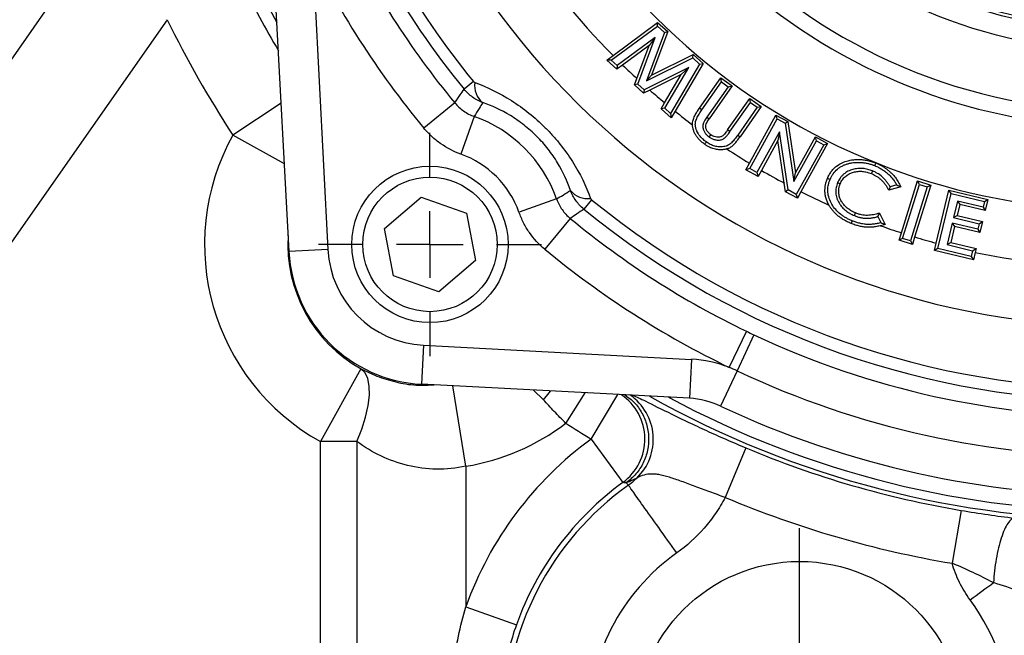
# Model space of a CAD drawing. Header units: inches. Extents: x 0.4 to 16.6, y 0.2 to 10.8.
# Tile 16 of 24: x 11.4 to 12.9, y 4.6 to 5.6. Entities that reach past the tile are written whole.
import ezdxf

# ---------------------------------------------------------------- set-up
doc = ezdxf.new("R2010")
doc.units = ezdxf.units.IN
doc.header["$MEASUREMENT"] = 0
doc.layers.add('SLD-0', color=7, linetype='Continuous', lineweight=25)
doc.styles.add('SLDTEXTSTYLE0', font='TXT', dxfattribs={"width": 0.75})
doc.dimstyles.new('SLDDIMSTYLE1', dxfattribs={"dimtxt": 0.145833, "dimasz": 0.13, "dimexe": 0, "dimexo": 0.0625, "dimgap": 0.036458, "dimtad": 0, "dimtih": 1, "dimtoh": 1, "dimdec": 1, "dimlfac": 1.9, "dimrnd": 1e-09, "dimzin": 4, "dimdsep": 46, "dimtxsty": 'SLDTEXTSTYLE0', "dimsah": 1, "dimcen": 0.09, "dimadec": 0, "dimazin": 1, "dimtfac": 1, "dimtdec": 1, "dimtofl": 0, "dimtmove": 0, "dimatfit": 3, "dimfxl": 0, "dimfrac": 2, "dimtolj": 1, "dimtzin": 12, "dimarcsym": 0})

# ---------------------------------------------------------------- blocks, each defined once
blk = doc.blocks.new('_D_1')
at = {"layer": 'SLD-0'}
for p, q in [((13.1071, 5.482), (13.1071, 3.6369)), ((12.5992, 4.1264), (12.5992, 3.6369)), ((12.5992, 3.7619), (13.1071, 3.7619)), ((13.1071, 3.7619), (13.3439, 3.7619)), ((13.5159, 3.7619), (13.4715, 3.7619)), ((13.4715, 3.7619), (13.4715, 3.5302)), ((13.7314, 3.7619), (13.7758, 3.7619)), ((13.7758, 3.7619), (13.7758, 3.5302)), ((13.4715, 3.5302), (13.5159, 3.5302)), ((13.7758, 3.5302), (13.7314, 3.5302))]:
    blk.add_line(p, q, dxfattribs=at)
for points in [[(12.5992, 3.7619), (12.7292, 3.7419), (12.7292, 3.7819)], [(13.1071, 3.7619), (12.9771, 3.7819), (12.9771, 3.7419)]]:
    blk.add_solid(points, dxfattribs=at)
at = {"layer": 'SLD-0', "char_height": 0.14583, "attachment_point": 1, "style": 'SLDTEXTSTYLE0'}
for s, insert in [('1.0', (13.489, 3.9794)), ('25', (13.5159, 3.7182))]:
    blk.add_mtext(s, dxfattribs=dict(at, insert=insert))
blk = doc.blocks.new('SW_CENTERMARKSYMBOL_1')
at = {"layer": 'SLD-0', "color": 0}
for p, q in [((0, 0.1053), (0, 0.1761)), ((0, 0), (0, 0.0526)), ((-0.1053, 0), (-0.1761, 0)), ((0, 0), (-0.0526, 0)), ((0, 0), (0, -0.0526)), ((0, 0), (0.0526, 0)), ((0.1053, 0), (0.1761, 0)), ((0, -0.1053), (0, -0.1761))]:
    blk.add_line(p, q, dxfattribs=at)
blk = doc.blocks.new('SW_CENTERMARKSYMBOL_5')
at = {"layer": 'SLD-0', "color": 0}
for p, q in [((0, 0.1053), (0, 0.3118)), ((0, 0), (0, 0.0526)), ((-0.1053, 0), (-0.3118, 0)), ((0, 0), (-0.0526, 0)), ((0, 0), (0, -0.0526)), ((0, 0), (0.0526, 0)), ((0.1053, 0), (0.3118, 0)), ((0, -0.1053), (0, -0.3118))]:
    blk.add_line(p, q, dxfattribs=at)

msp = doc.modelspace()

# ---------------------------------------------------------------- linework, layer by layer
at = {"color": 7, "linetype": 'Continuous', "lineweight": 25}
for p, q in [((11.4699, 5.7046), (11.1454, 5.2412)), ((11.7932, 5.2362), (11.771, 5.6593)), ((11.8325, 5.6625), (11.8547, 5.2394)), ((11.6008, 5.6022), (11.1478, 4.9552)), ((12.3047, 5.5457), (12.375, 5.5977)), ((12.3747, 5.5919), (12.375, 5.5977)), ((12.375, 5.5977), (12.3911, 5.5833)), ((12.302, 5.5381), (12.3747, 5.5919)), ((12.3857, 5.582), (12.3573, 5.5056)), ((12.3911, 5.5833), (12.3655, 5.5147)), ((12.3747, 5.5919), (12.3857, 5.582)), ((12.3857, 5.582), (12.3911, 5.5833)), ((12.371, 5.5741), (12.3111, 5.5299)), ((12.3437, 5.5006), (12.371, 5.5741)), ((12.371, 5.5741), (12.3615, 5.5615)), ((12.3615, 5.5615), (12.3198, 5.5307)), ((12.3422, 5.5095), (12.3615, 5.5615)), ((12.2948, 5.5384), (12.3047, 5.5457)), ((12.302, 5.5381), (12.2948, 5.5384)), ((12.3108, 5.524), (12.2948, 5.5384)), ((12.3111, 5.5299), (12.302, 5.5381)), ((12.3573, 5.5056), (12.4305, 5.5418)), ((12.3655, 5.5147), (12.4312, 5.5472)), ((12.4305, 5.5418), (12.4312, 5.5472)), ((12.4305, 5.5418), (12.4413, 5.5321)), ((12.4312, 5.5472), (12.4471, 5.533)), ((12.3198, 5.5307), (12.3108, 5.524)), ((12.3111, 5.5299), (12.3108, 5.524)), ((12.4241, 5.5265), (12.3536, 5.4917)), ((12.3863, 5.4624), (12.4241, 5.5265)), ((12.4413, 5.5321), (12.3953, 5.4543)), ((12.4471, 5.533), (12.4026, 5.4578)), ((12.4241, 5.5265), (12.4125, 5.5157)), ((12.4413, 5.5321), (12.4471, 5.533)), ((12.0844, 5.5046), (12.0696, 5.4925)), ((12.3384, 5.4993), (12.3422, 5.5095)), ((12.3573, 5.5056), (12.3655, 5.5147)), ((12.4125, 5.5157), (12.3627, 5.4911)), ((12.3862, 5.4711), (12.4125, 5.5157)), ((12.4412, 5.4626), (12.4747, 5.5103)), ((12.4449, 5.46), (12.4758, 5.504)), ((12.4758, 5.504), (12.4747, 5.5103)), ((12.4747, 5.5103), (12.4928, 5.4976)), ((12.4758, 5.504), (12.4865, 5.4965)), ((12.3437, 5.5006), (12.3384, 5.4993)), ((12.3529, 5.4863), (12.3384, 5.4993)), ((12.3536, 5.4917), (12.3437, 5.5006)), ((12.3536, 5.4917), (12.3529, 5.4863)), ((12.3627, 5.4911), (12.3529, 5.4863)), ((12.4865, 5.4965), (12.4527, 5.4484)), ((12.4928, 5.4976), (12.4564, 5.4458)), ((12.4865, 5.4965), (12.4928, 5.4976)), ((12.4856, 5.4282), (12.5207, 5.478)), ((12.4893, 5.4256), (12.5218, 5.4717)), ((12.5218, 5.4717), (12.5207, 5.478)), ((12.5207, 5.478), (12.5387, 5.4653)), ((12.5218, 5.4717), (12.5324, 5.4642)), ((12.0548, 5.471), (12.0062, 5.4308)), ((12.3806, 5.4615), (12.3862, 5.4711)), ((12.3863, 5.4624), (12.3806, 5.4615)), ((12.3964, 5.4472), (12.3806, 5.4615)), ((12.3953, 5.4543), (12.3863, 5.4624)), ((12.4026, 5.4578), (12.3964, 5.4472)), ((12.4449, 5.46), (12.4412, 5.4626)), ((12.5324, 5.4642), (12.5015, 5.4202)), ((12.5387, 5.4653), (12.5052, 5.4176)), ((12.5324, 5.4642), (12.5387, 5.4653)), ((12.0855, 5.4495), (12.0644, 5.3901)), ((12.3953, 5.4543), (12.3964, 5.4472)), ((12.4527, 5.4484), (12.4564, 5.4458)), ((12.5199, 5.3758), (12.5619, 5.4518)), ((12.5204, 5.3673), (12.5636, 5.4457)), ((12.5636, 5.4457), (12.5619, 5.4518)), ((12.5619, 5.4518), (12.5804, 5.4416)), ((12.5636, 5.4457), (12.5763, 5.4387)), ((12.5763, 5.4387), (12.5804, 5.4416)), ((12.5804, 5.4416), (12.5927, 5.3607)), ((12.4893, 5.4256), (12.4856, 5.4282)), ((12.5673, 5.4253), (12.5318, 5.3609)), ((12.5673, 5.4253), (12.5649, 5.4114)), ((12.5813, 5.3336), (12.5673, 5.4253)), ((12.5763, 5.4387), (12.5902, 5.3468)), ((12.4565, 5.417), (12.4591, 5.4207)), ((12.5015, 5.4202), (12.5052, 5.4176)), ((12.5649, 5.4114), (12.5389, 5.3645)), ((12.5751, 5.3443), (12.5649, 5.4114)), ((12.5902, 5.3468), (12.6258, 5.4113)), ((12.5927, 5.3607), (12.6241, 5.4175)), ((12.6258, 5.4113), (12.6241, 5.4175)), ((12.6241, 5.4175), (12.6434, 5.4068)), ((12.6258, 5.4113), (12.6373, 5.405)), ((12.6373, 5.405), (12.594, 5.3266)), ((12.6434, 5.4068), (12.6014, 5.3307)), ((12.6373, 5.405), (12.6434, 5.4068)), ((12.5142, 5.3655), (12.5199, 5.3758)), ((12.5204, 5.3673), (12.5142, 5.3655)), ((12.5336, 5.3548), (12.5142, 5.3655)), ((12.5318, 5.3609), (12.5204, 5.3673)), ((12.5389, 5.3645), (12.5336, 5.3548)), ((12.7142, 5.3636), (12.7125, 5.3594)), ((12.5318, 5.3609), (12.5336, 5.3548)), ((12.5902, 5.3468), (12.5927, 5.3607)), ((12.7599, 5.2659), (12.7854, 5.3478)), ((12.7884, 5.3421), (12.7854, 5.3478)), ((12.7854, 5.3478), (12.8063, 5.3413)), ((12.5772, 5.3307), (12.5751, 5.3443)), ((12.5813, 5.3336), (12.5772, 5.3307)), ((12.594, 5.3266), (12.5813, 5.3336)), ((12.6592, 5.3451), (12.6634, 5.3434)), ((12.7589, 5.3387), (12.7399, 5.333)), ((12.7526, 5.3415), (12.7422, 5.3384)), ((12.7619, 5.2572), (12.7884, 5.3421)), ((12.8007, 5.3383), (12.7742, 5.2534)), ((12.8063, 5.3413), (12.7808, 5.2593)), ((12.7884, 5.3421), (12.8007, 5.3383)), ((12.8007, 5.3383), (12.8063, 5.3413)), ((12.8149, 5.2496), (12.835, 5.3334)), ((12.8383, 5.328), (12.835, 5.3334)), ((12.835, 5.3334), (12.8965, 5.3187)), ((11.944, 5.2727), (12.0016, 5.3222)), ((12.0016, 5.3222), (12.0733, 5.2971)), ((12.2157, 5.3193), (12.1563, 5.2983)), ((12.2708, 5.3182), (12.2586, 5.3034)), ((12.5958, 5.3205), (12.5772, 5.3307)), ((12.594, 5.3266), (12.5958, 5.3205)), ((12.6014, 5.3307), (12.5958, 5.3205)), ((12.8175, 5.2413), (12.8383, 5.328)), ((12.8383, 5.328), (12.891, 5.3153)), ((12.8487, 5.316), (12.8424, 5.2899)), ((12.8889, 5.3063), (12.8487, 5.316)), ((12.8487, 5.316), (12.852, 5.3105)), ((12.891, 5.3153), (12.8965, 5.3187)), ((12.8965, 5.3187), (12.8922, 5.3009)), ((12.852, 5.3105), (12.8479, 5.2933)), ((12.8922, 5.3009), (12.852, 5.3105)), ((12.891, 5.3153), (12.8889, 5.3063)), ((12.8889, 5.3063), (12.8922, 5.3009)), ((12.0733, 5.2971), (12.0874, 5.2224)), ((12.2372, 5.2886), (12.197, 5.24)), ((12.6858, 5.293), (12.6875, 5.2972)), ((12.7229, 5.2916), (12.7277, 5.282)), ((12.7252, 5.297), (12.7341, 5.2791)), ((12.8424, 5.2899), (12.8479, 5.2933)), ((12.8424, 5.2899), (12.8826, 5.2803)), ((12.8479, 5.2933), (12.8881, 5.2836)), ((11.9581, 5.198), (11.944, 5.2727)), ((12.7341, 5.2791), (12.7269, 5.2771)), ((12.8403, 5.2813), (12.8322, 5.2474)), ((12.8437, 5.2758), (12.8377, 5.2507)), ((12.8806, 5.2716), (12.8403, 5.2813)), ((12.8403, 5.2813), (12.8437, 5.2758)), ((12.8839, 5.2662), (12.8437, 5.2758)), ((12.8826, 5.2803), (12.8806, 5.2716)), ((12.8806, 5.2716), (12.8839, 5.2662)), ((12.8826, 5.2803), (12.8881, 5.2836)), ((12.8881, 5.2836), (12.8839, 5.2662)), ((12.7562, 5.2542), (12.7599, 5.2659)), ((12.7619, 5.2572), (12.7562, 5.2542)), ((12.7772, 5.2477), (12.7562, 5.2542)), ((12.7742, 5.2534), (12.7619, 5.2572)), ((12.7808, 5.2593), (12.7772, 5.2477)), ((11.8547, 5.2394), (11.7932, 5.2362)), ((12.7742, 5.2534), (12.7772, 5.2477)), ((12.8121, 5.238), (12.8149, 5.2496)), ((12.8175, 5.2413), (12.8121, 5.238)), ((12.8736, 5.2232), (12.8121, 5.238)), ((12.8703, 5.2287), (12.8175, 5.2413)), ((12.8322, 5.2474), (12.8377, 5.2507)), ((12.8322, 5.2474), (12.8724, 5.2377)), ((12.8377, 5.2507), (12.8779, 5.2411)), ((12.8724, 5.2377), (12.8779, 5.2411)), ((12.8779, 5.2411), (12.8764, 5.235)), ((12.0874, 5.2224), (12.0298, 5.1729)), ((12.8724, 5.2377), (12.8703, 5.2287)), ((12.8703, 5.2287), (12.8736, 5.2232)), ((12.8764, 5.235), (12.8736, 5.2232)), ((12.0298, 5.1729), (11.9581, 5.198)), ((12.5154, 5.1105), (12.488, 5.0537)), ((12.5272, 5.1049), (12.5005, 5.048)), ((12.0056, 5.0885), (12.0024, 5.027)), ((12.0056, 5.0885), (12.4287, 5.0663)), ((12.4287, 5.0663), (12.4255, 5.0048)), ((11.9068, 5.0514), (11.843, 4.9364)), ((12.5005, 5.048), (12.4745, 4.9925)), ((12.4255, 5.0048), (12.0024, 5.027)), ((11.9004, 4.9364), (11.843, 4.9364)), ((11.843, 4.4035), (11.843, 4.9364)), ((11.9004, 4.9364), (11.9004, 4.4035)), ((12.2704, 4.9405), (12.3202, 4.872)), ((12.5146, 4.9265), (12.4817, 4.8484)), ((12.0724, 4.8977), (12.0724, 4.6758)), ((12.329, 4.8679), (12.3256, 4.8713)), ((12.854, 4.828), (12.8399, 4.7445)), ((12.0724, 4.6758), (12.1522, 4.6474))]:
    msp.add_line(p, q, dxfattribs=at)
at = {"color": 8, "linetype": 'Continuous', "lineweight": 25}
for p, q in [((11.7809, 5.4703), (11.7045, 5.4202)), ((11.7859, 5.375), (11.7045, 5.4202)), ((12.0724, 4.8977), (12.0519, 5.0244)), ((12.1948, 5.0024), (12.1792, 5.0177)), ((12.2302, 4.9653), (12.2609, 5.0135)), ((12.2704, 4.9405), (12.3125, 5.0107))]:
    msp.add_line(p, q, dxfattribs=at)
at = {"color": 7, "linetype": 'Continuous', "lineweight": 25, "flags": 128}
for points in [[(12.4517, 5.4095), (12.4505, 5.4076), (12.4492, 5.4058)], [(12.718, 5.3719), (12.7185, 5.3731), (12.719, 5.3744), (12.7197, 5.3761)], [(12.6473, 5.3501), (12.646, 5.3506), (12.6448, 5.3511), (12.6431, 5.3518)], [(12.6822, 5.2849), (12.6816, 5.2836), (12.6811, 5.2824), (12.6804, 5.2807)], [(11.9004, 4.9364), (11.9082, 4.9561), (11.9142, 4.9751), (11.9182, 4.9932), (11.9201, 5.0096), (11.9199, 5.024), (11.9176, 5.036), (11.9132, 5.0452), (11.9068, 5.0514)]]:
    msp.add_lwpolyline(points, dxfattribs=at)
at = {"color": 8, "linetype": 'Continuous', "lineweight": 25, "flags": 128}
msp.add_lwpolyline([(12.1948, 5.0024), (12.2039, 5.0137), (12.2061, 5.0163)], dxfattribs=at)
at = {"color": 7, "linetype": 'Continuous', "lineweight": 25}
for centre, radius in [((13.1071, 6.3409), 0.7879), ((13.1071, 6.3409), 0.7563), ((13.1071, 6.3409), 0.7516), ((12.0157, 5.2476), 0.1234), ((12.0157, 5.2476), 0.1061), ((12.5992, 4.4882), 0.2592)]:
    msp.add_circle(centre, radius, dxfattribs=at)
at = {"color": 8, "linetype": 'Continuous', "lineweight": 25}
for centre, radius, start, end in [((13.1089, 6.3408), 1.5276, 150.8984, 209.1027), ((13.1089, 6.3408), 1.5477, 206.0942, 210.588), ((12.0157, 5.2476), 0.2243, 176.3736, 240.9698), ((12.2701, 4.9405), 0.0848, 306.1825, 55.547), ((12.2835, 4.9401), 0.0848, 313.9235, 55.1956), ((13.1089, 6.3408), 1.5276, 240.739, 299.2773), ((13.1089, 6.3408), 1.5145, 241.7576, 298.2595)]:
    msp.add_arc(centre, radius, start, end, dxfattribs=at)
at = {"color": 7, "linetype": 'Continuous', "lineweight": 25}
for centre, radius, start, end in [((13.1071, 6.3409), 1.2227, 200.2448, 0), ((13.1071, 6.3409), 1.0394, 201.1215, 0), ((13.1071, 6.3409), 0.8831, 180, 0), ((13.1071, 6.3409), 0.908, 201.3151, 0), ((13.1071, 6.3409), 1.1297, 200.7113, 224.741), ((13.1071, 6.3409), 1.3403, 199.6793, 219.2752), ((13.1071, 6.3409), 1.3211, 200.1143, 219.2752), ((13.1071, 6.3409), 1.3653, 205.6832, 219.5787), ((13.1071, 6.3409), 1.4284, 205.6832, 219.5787), ((13.1089, 6.3408), 1.6792, 206.0942, 213.2454), ((13.1071, 6.3409), 1.1297, 225.8245, 227.3868), ((12.1205, 5.4981), 0.0344, 171.6055, 231.4451), ((13.1071, 6.3409), 1.1297, 228.7838, 230.3506), ((13.1071, 6.3409), 1.1297, 231.4215, 233.1831), ((12.0139, 5.2478), 0.2141, 19.536, 70.464), ((12.0157, 5.2476), 0.3558, 150.981, 240.9698), ((13.1071, 6.3409), 1.1297, 236.5427, 238.6838), ((12.0139, 5.2478), 0.151, 19.536, 70.464), ((13.1071, 6.3409), 1.1297, 239.8068, 241.9074), ((12.2643, 5.3543), 0.0344, 218.5549, 278.3945), ((13.1071, 6.3409), 1.3211, 230.7248, 309.2752), ((13.1071, 6.3409), 1.1297, 243.41, 245.8859), ((13.1071, 6.3409), 1.3403, 230.7248, 309.2752), ((13.1071, 6.3409), 1.3653, 230.4213, 244.3168), ((13.1071, 6.3409), 1.1297, 250.3335, 252.1001), ((13.1071, 6.3409), 1.1297, 253.2132, 255.0096), ((12.0139, 5.2478), 0.1595, 183, 267), ((13.1071, 6.3409), 1.4284, 230.4213, 244.3168), ((12.0139, 5.2478), 0.2211, 183, 267), ((13.1071, 6.3409), 1.1297, 258.219, 267.496), ((13.1071, 6.3409), 1.3653, 244.8657, 295.1343), ((12.4186, 4.8734), 0.1932, 68.9281, 87), ((13.1071, 6.3409), 1.4281, 244.8657, 295.1343), ((12.4186, 4.8734), 0.1316, 64.8657, 87), ((13.1071, 6.3409), 1.4894, 244.8657, 295.1343), ((12.0157, 5.2476), 0.3545, 279.2098, 307.2354), ((13.1089, 6.3408), 1.6322, 237.4263, 239.0854), ((12.5992, 4.4882), 0.5592, 126.018, 160.3964), ((13.1089, 6.3408), 1.5341, 247.2053, 260.4352), ((12.5992, 4.4882), 0.466, 125.4392, 180), ((12.5992, 4.4882), 0.4745, 126.018, 160.3964), ((13.1089, 6.3408), 1.6188, 247.2053, 260.4352), ((12.5992, 4.4882), 0.3346, 125.4398, 180), ((12.5992, 4.4882), 0.3346, 0, 36.4224)]:
    msp.add_arc(centre, radius, start, end, dxfattribs=at)
for points in [[(12.0844, 5.5046), (12.085, 5.5039), (12.0857, 5.5034), (12.0865, 5.5031)], [(12.5154, 5.1105), (12.5193, 5.1086), (12.5232, 5.1067), (12.5272, 5.1049)], [(12.5005, 5.048), (12.4964, 5.05), (12.4922, 5.0519), (12.488, 5.0537)], [(12.3256, 4.8713), (12.3238, 4.8716), (12.322, 4.8718), (12.3202, 4.872)], [(12.3423, 4.879), (12.3373, 4.8763), (12.3317, 4.8738), (12.3256, 4.8713)], [(12.8684, 4.6869), (12.8809, 4.6961), (12.8935, 4.7054), (12.9053, 4.714)]]:
    msp.add_open_spline(points, degree=3, dxfattribs=at)
for points, knots in [([(12.0865, 5.5031), (12.106, 5.496), (12.1253, 5.4866), (12.1539, 5.4685), (12.1631, 5.4619), (12.181, 5.4477), (12.1895, 5.44), (12.2019, 5.4277), (12.2059, 5.4234), (12.2137, 5.4148), (12.2174, 5.4104), (12.2281, 5.397), (12.2347, 5.3878), (12.2528, 5.3592), (12.2621, 5.3398), (12.2693, 5.3203)], [0, 0, 0, 0, 0.25, 0.25, 0.375, 0.375, 0.5, 0.5, 0.5625, 0.5625, 0.625, 0.625, 0.75, 0.75, 1, 1, 1, 1]), ([(12.0548, 5.471), (12.0576, 5.4752), (12.0605, 5.4794), (12.0634, 5.4836), (12.0654, 5.4865), (12.0675, 5.4895), (12.0696, 5.4925)], [0.00289278, 0.00289278, 0.00289278, 0.00289278, 0.01634514, 0.01634514, 0.01634514, 0.02597466, 0.02597466, 0.02597466, 0.02597466]), ([(12.099, 5.4713), (12.0933, 5.4734), (12.0879, 5.4763), (12.0779, 5.4835), (12.0735, 5.4877), (12.0696, 5.4925)], [0, 0, 0, 0, 0.5, 0.5, 1, 1, 1, 1]), ([(12.099, 5.4713), (12.0971, 5.4683), (12.0952, 5.4652), (12.0933, 5.4622), (12.0907, 5.458), (12.0881, 5.4538), (12.0855, 5.4495)], [0.00163868, 0.00163868, 0.00163868, 0.00163868, 0.01129966, 0.01129966, 0.01129966, 0.02475128, 0.02475128, 0.02475128, 0.02475128]), ([(12.2374, 5.3329), (12.2325, 5.3473), (12.226, 5.3618), (12.2126, 5.3838), (12.2077, 5.391), (12.1995, 5.4014), (12.1966, 5.4048), (12.1907, 5.4116), (12.1875, 5.4149), (12.1779, 5.4246), (12.1711, 5.4305), (12.1607, 5.4387), (12.1571, 5.4413), (12.1499, 5.4463), (12.1463, 5.4487), (12.1279, 5.4598), (12.1134, 5.4663), (12.099, 5.4713)], [0, 0, 0, 0, 0.25, 0.25, 0.375, 0.375, 0.4375, 0.4375, 0.5, 0.5, 0.625, 0.625, 0.6875, 0.6875, 0.75, 0.75, 1, 1, 1, 1]), ([(12.0548, 5.471), (12.0568, 5.4686), (12.059, 5.4663), (12.0637, 5.462), (12.0662, 5.46), (12.0739, 5.4545), (12.0795, 5.4517), (12.0855, 5.4495)], [0, 0, 0, 0, 0.25, 0.25, 0.5, 0.5, 1, 1, 1, 1]), ([(12.4301, 5.4365), (12.4301, 5.4371), (12.4301, 5.4383), (12.4303, 5.4407), (12.4312, 5.4448), (12.4336, 5.4504), (12.4365, 5.4555), (12.4391, 5.4595), (12.4405, 5.4615), (12.4412, 5.4626)], [0, 0, 0, 0, 0.0647867, 0.1250754, 0.2500214, 0.4998734, 0.7499123, 0.8613228, 1, 1, 1, 1]), ([(12.4517, 5.4095), (12.4506, 5.4103), (12.4497, 5.411), (12.4477, 5.4126), (12.4468, 5.4134), (12.4449, 5.4152), (12.444, 5.4161), (12.4424, 5.4179), (12.4416, 5.4189), (12.4406, 5.4204), (12.4402, 5.4209), (12.4395, 5.4219), (12.4392, 5.4224), (12.4383, 5.424), (12.4377, 5.4251), (12.437, 5.4268), (12.4367, 5.4274), (12.4363, 5.4285), (12.4361, 5.4291), (12.4357, 5.4302), (12.4355, 5.4307), (12.4353, 5.4319), (12.4351, 5.4325), (12.4349, 5.4337), (12.4348, 5.4343), (12.4347, 5.4354), (12.4346, 5.4359), (12.4346, 5.437), (12.4346, 5.4377), (12.4347, 5.4388), (12.4347, 5.4393), (12.4349, 5.4409), (12.4352, 5.442), (12.436, 5.4442), (12.4364, 5.4454), (12.4379, 5.4488), (12.4392, 5.4511), (12.4412, 5.4545), (12.4419, 5.4556), (12.4434, 5.4578), (12.4442, 5.4589), (12.4449, 5.46)], [0.0008949, 0.0008949, 0.0008949, 0.0008949, 0.0625, 0.0625, 0.125, 0.125, 0.1875, 0.1875, 0.25, 0.25, 0.28125, 0.28125, 0.3125, 0.3125, 0.375, 0.375, 0.40625, 0.40625, 0.4375, 0.4375, 0.46875, 0.46875, 0.5, 0.5, 0.53125, 0.53125, 0.5625, 0.5625, 0.59375, 0.59375, 0.625, 0.625, 0.6875, 0.6875, 0.75, 0.75, 0.875, 0.875, 0.9375, 0.9375, 0.9997927, 0.9997927, 0.9997927, 0.9997927]), ([(12.4527, 5.4484), (12.4527, 5.4484), (12.4527, 5.4484), (12.4527, 5.4484), (12.4513, 5.4464), (12.4498, 5.4441), (12.4482, 5.4409), (12.4479, 5.4403), (12.4475, 5.4392), (12.4474, 5.4389), (12.4471, 5.4381), (12.447, 5.4376), (12.4467, 5.4363), (12.4466, 5.4354), (12.4465, 5.4337), (12.4465, 5.4329), (12.4467, 5.4312), (12.4469, 5.4303), (12.4473, 5.4287), (12.4476, 5.428), (12.4484, 5.4258), (12.4492, 5.4244), (12.4506, 5.4225), (12.4511, 5.4219), (12.4521, 5.4208), (12.4526, 5.4203), (12.4537, 5.4192), (12.4543, 5.4187), (12.4554, 5.4178), (12.4559, 5.4175), (12.4564, 5.4171), (12.4565, 5.4171), (12.4565, 5.4171), (12.4565, 5.417)], [-0.000573, -0.000573, -0.000573, -0.000573, 0, 0, 0, 0.25, 0.25, 0.3125, 0.3125, 0.34375, 0.34375, 0.375, 0.375, 0.4375, 0.4375, 0.5, 0.5, 0.5625, 0.5625, 0.625, 0.625, 0.75, 0.75, 0.8125, 0.8125, 0.875, 0.875, 0.9375, 0.9375, 1, 1, 1, 1.00346, 1.00346, 1.00346, 1.00346]), ([(12.4591, 5.4207), (12.4584, 5.4213), (12.4572, 5.4222), (12.4555, 5.4239), (12.454, 5.4255), (12.4529, 5.4272), (12.452, 5.429), (12.4514, 5.4308), (12.4509, 5.4331), (12.4512, 5.4362), (12.4525, 5.4395), (12.4544, 5.4428), (12.4557, 5.4449), (12.4565, 5.446)], [0, 0, 0, 0, 0.085468, 0.164838, 0.238807, 0.308237, 0.374165, 0.437802, 0.500491, 0.615547, 0.749685, 0.85823, 1, 1, 1, 1]), ([(12.0644, 5.3901), (12.053, 5.3941), (12.0425, 5.3996), (12.0277, 5.4099), (12.023, 5.4137), (12.0142, 5.4218), (12.01, 5.4262), (12.0062, 5.4308)], [0, 0, 0, 0, 0.5, 0.5, 0.75, 0.75, 1, 1, 1, 1]), ([(12.4492, 5.4058), (12.4483, 5.4064), (12.4467, 5.4076), (12.4444, 5.4095), (12.4422, 5.4115), (12.4402, 5.4135), (12.4384, 5.4156), (12.4368, 5.4178), (12.4353, 5.42), (12.4341, 5.4223), (12.4329, 5.4246), (12.432, 5.4269), (12.4313, 5.4292), (12.4307, 5.4314), (12.4303, 5.4336), (12.4301, 5.4353), (12.4301, 5.4363), (12.4301, 5.4365)], [0, 0, 0, 0, 0.0466768, 0.0919753, 0.1358451, 0.1786335, 0.2202727, 0.2611661, 0.3014256, 0.3413183, 0.3799794, 0.4172839, 0.4531002, 0.487799, 0.5214158, 0.5540689, 0.5647992, 0.5647992, 0.5647992, 0.5647992]), ([(12.4565, 5.417), (12.4565, 5.417), (12.4566, 5.417), (12.4566, 5.417), (12.4572, 5.4166), (12.4578, 5.4162), (12.4591, 5.4154), (12.4598, 5.415), (12.4613, 5.4142), (12.462, 5.4139), (12.4635, 5.4134), (12.4643, 5.4131), (12.466, 5.4127), (12.4669, 5.4125), (12.4685, 5.4123), (12.4693, 5.4122), (12.4711, 5.4121), (12.472, 5.4122), (12.4737, 5.4124), (12.4746, 5.4126), (12.4764, 5.4131), (12.4774, 5.4134), (12.4786, 5.4141), (12.4791, 5.4143), (12.4799, 5.4149), (12.4803, 5.4152), (12.481, 5.4158), (12.4813, 5.416), (12.4819, 5.4166), (12.4822, 5.4168), (12.4831, 5.4177), (12.4836, 5.4182), (12.4851, 5.42), (12.486, 5.4211), (12.4877, 5.4233), (12.4885, 5.4245), (12.4893, 5.4255), (12.4893, 5.4255), (12.4893, 5.4256), (12.4893, 5.4256)], [-0.003156, -0.003156, -0.003156, -0.003156, 0, 0, 0, 0.0625, 0.0625, 0.125, 0.125, 0.1875, 0.1875, 0.25, 0.25, 0.3125, 0.3125, 0.375, 0.375, 0.4375, 0.4375, 0.5, 0.5, 0.5625, 0.5625, 0.59375, 0.59375, 0.625, 0.625, 0.65625, 0.65625, 0.6875, 0.6875, 0.75, 0.75, 0.875, 0.875, 1, 1, 1, 1.000497, 1.000497, 1.000497, 1.000497]), ([(12.4856, 5.4282), (12.4847, 5.4269), (12.4832, 5.4248), (12.481, 5.4221), (12.4793, 5.4203), (12.4778, 5.4189), (12.4762, 5.4178), (12.4739, 5.417), (12.4706, 5.4165), (12.4665, 5.417), (12.4625, 5.4185), (12.4602, 5.42), (12.4591, 5.4207)], [0, 0, 0, 0, 0.141586, 0.250162, 0.316136, 0.375261, 0.437094, 0.500275, 0.600233, 0.749998, 0.875002, 1, 1, 1, 1]), ([(12.5015, 5.4202), (12.5007, 5.4191), (12.5, 5.418), (12.4984, 5.4159), (12.4975, 5.4148), (12.4959, 5.4127), (12.4951, 5.4117), (12.4934, 5.4097), (12.4926, 5.4088), (12.4912, 5.4075), (12.4908, 5.407), (12.4899, 5.4063), (12.4895, 5.4059), (12.4883, 5.405), (12.4873, 5.4045), (12.4852, 5.4035), (12.4842, 5.4031), (12.4819, 5.4024), (12.4807, 5.4021), (12.4771, 5.4015), (12.4747, 5.4013), (12.4699, 5.4016), (12.4675, 5.402), (12.464, 5.403), (12.4628, 5.4034), (12.4606, 5.4044), (12.4594, 5.4049), (12.4571, 5.4061), (12.4561, 5.4067), (12.4539, 5.408), (12.4529, 5.4087), (12.4517, 5.4095)], [0.0000278, 0.0000278, 0.0000278, 0.0000278, 0.0625, 0.0625, 0.125, 0.125, 0.1875, 0.1875, 0.25, 0.25, 0.28125, 0.28125, 0.3125, 0.3125, 0.375, 0.375, 0.4375, 0.4375, 0.5, 0.5, 0.625, 0.625, 0.75, 0.75, 0.8125, 0.8125, 0.875, 0.875, 0.9375, 0.9375, 0.999089, 0.999089, 0.999089, 0.999089]), ([(12.4843, 5.3984), (12.4851, 5.3987), (12.4866, 5.3992), (12.4888, 5.4002), (12.4912, 5.4015), (12.4937, 5.4035), (12.4969, 5.4067), (12.5008, 5.4115), (12.5036, 5.4154), (12.5052, 5.4176)], [0, 0, 0, 0, 0.0870115, 0.1701409, 0.2501377, 0.3617369, 0.4999982, 0.7200259, 1, 1, 1, 1]), ([(12.4843, 5.3984), (12.4838, 5.3983), (12.4822, 5.3978), (12.4793, 5.3972), (12.4756, 5.3969), (12.4718, 5.3969), (12.4681, 5.3973), (12.4643, 5.3982), (12.4606, 5.3994), (12.4568, 5.4011), (12.4529, 5.4032), (12.4504, 5.4049), (12.4492, 5.4058)], [0.4386431, 0.4386431, 0.4386431, 0.4386431, 0.4585899, 0.5142729, 0.5715185, 0.6281856, 0.6849005, 0.7423524, 0.8014867, 0.8638374, 0.9297701, 1, 1, 1, 1]), ([(12.6431, 5.3518), (12.6436, 5.3528), (12.6445, 5.3549), (12.6461, 5.3578), (12.6478, 5.3606), (12.6496, 5.3632), (12.6516, 5.3656), (12.6538, 5.3679), (12.656, 5.3699), (12.6601, 5.3731), (12.6665, 5.3769), (12.6749, 5.3797), (12.6828, 5.3812), (12.69, 5.3818), (12.6973, 5.3816), (12.7047, 5.3806), (12.7122, 5.3788), (12.7172, 5.377), (12.7197, 5.3761)], [0, 0, 0, 0, 0.038384, 0.075702, 0.11209, 0.147698, 0.182682, 0.217211, 0.251457, 0.285599, 0.389815, 0.499732, 0.579861, 0.660006, 0.741165, 0.824301, 0.910309, 1, 1, 1, 1]), ([(12.6473, 5.3501), (12.648, 5.3518), (12.6487, 5.3532), (12.6503, 5.3562), (12.6512, 5.3576), (12.6541, 5.3617), (12.6563, 5.3642), (12.6601, 5.3674), (12.6615, 5.3684), (12.6643, 5.3703), (12.6658, 5.3711), (12.6688, 5.3726), (12.6704, 5.3733), (12.6736, 5.3744), (12.6753, 5.3749), (12.6786, 5.3758), (12.6802, 5.3761), (12.6837, 5.3766), (12.6854, 5.3768), (12.6889, 5.3771), (12.6907, 5.3771), (12.6941, 5.3771), (12.6959, 5.377), (12.6994, 5.3767), (12.7011, 5.3765), (12.7046, 5.3759), (12.7063, 5.3756), (12.7096, 5.3747), (12.7114, 5.3742), (12.7146, 5.3732), (12.7162, 5.3726), (12.718, 5.3719)], [0.0011829, 0.0011829, 0.0011829, 0.0011829, 0.0625, 0.0625, 0.125, 0.125, 0.25, 0.25, 0.3125, 0.3125, 0.375, 0.375, 0.4375, 0.4375, 0.5, 0.5, 0.5625, 0.5625, 0.625, 0.625, 0.6875, 0.6875, 0.75, 0.75, 0.8125, 0.8125, 0.875, 0.875, 0.9375, 0.9375, 0.999281, 0.999281, 0.999281, 0.999281]), ([(12.7142, 5.3636), (12.7141, 5.3636), (12.7141, 5.3636), (12.7141, 5.3636), (12.713, 5.3641), (12.7118, 5.3645), (12.7093, 5.3654), (12.708, 5.3657), (12.7055, 5.3664), (12.7042, 5.3666), (12.7016, 5.3671), (12.7003, 5.3673), (12.6976, 5.3675), (12.6963, 5.3675), (12.6936, 5.3675), (12.6923, 5.3675), (12.6883, 5.3671), (12.6857, 5.3666), (12.6818, 5.3655), (12.6806, 5.3651), (12.6781, 5.3641), (12.6768, 5.3636), (12.6744, 5.3624), (12.6732, 5.3617), (12.6709, 5.3602), (12.6698, 5.3593), (12.6677, 5.3576), (12.6667, 5.3566), (12.6648, 5.3545), (12.6639, 5.3534), (12.6624, 5.3512), (12.6616, 5.3501), (12.6603, 5.3476), (12.6597, 5.3463), (12.6593, 5.3452), (12.6592, 5.3452), (12.6592, 5.3452), (12.6592, 5.3451)], [-0.001774, -0.001774, -0.001774, -0.001774, 0, 0, 0, 0.0625, 0.0625, 0.125, 0.125, 0.1875, 0.1875, 0.25, 0.25, 0.3125, 0.3125, 0.375, 0.375, 0.5, 0.5, 0.5625, 0.5625, 0.625, 0.625, 0.6875, 0.6875, 0.75, 0.75, 0.8125, 0.8125, 0.875, 0.875, 0.9375, 0.9375, 1, 1, 1, 1.002036, 1.002036, 1.002036, 1.002036]), ([(12.6634, 5.3434), (12.6639, 5.3445), (12.6649, 5.3467), (12.6674, 5.3508), (12.6731, 5.357), (12.682, 5.3613), (12.6914, 5.363), (12.6974, 5.3631), (12.7021, 5.3624), (12.7055, 5.3617), (12.709, 5.3607), (12.7112, 5.3599), (12.7125, 5.3594)], [0, 0, 0, 0, 0.062641, 0.125292, 0.250295, 0.499106, 0.624251, 0.749413, 0.811129, 0.874726, 0.930101, 1, 1, 1, 1]), ([(12.7422, 5.3384), (12.742, 5.3388), (12.7418, 5.3391), (12.7407, 5.341), (12.7397, 5.3425), (12.7377, 5.3454), (12.7366, 5.3468), (12.7343, 5.3495), (12.7332, 5.3508), (12.7293, 5.3546), (12.7265, 5.3568), (12.7221, 5.3597), (12.7205, 5.3606), (12.7173, 5.3622), (12.7158, 5.3629), (12.7143, 5.3635), (12.7142, 5.3636), (12.7142, 5.3636), (12.7142, 5.3636)], [0.0937674, 0.0937674, 0.0937674, 0.0937674, 0.125, 0.125, 0.25, 0.25, 0.375, 0.375, 0.5, 0.5, 0.75, 0.75, 0.875, 0.875, 1, 1, 1, 1.0026108, 1.0026108, 1.0026108, 1.0026108]), ([(12.718, 5.3719), (12.7201, 5.371), (12.722, 5.3701), (12.7258, 5.3681), (12.7278, 5.367), (12.7305, 5.3653), (12.7314, 5.3647), (12.7331, 5.3634), (12.734, 5.3628), (12.7366, 5.3608), (12.7383, 5.3593), (12.7406, 5.3571), (12.7414, 5.3564), (12.7429, 5.3548), (12.7437, 5.354), (12.7458, 5.3516), (12.7472, 5.3499), (12.7497, 5.3464), (12.7508, 5.3446), (12.7521, 5.3423), (12.7524, 5.3419), (12.7526, 5.3415)], [0.0011626, 0.0011626, 0.0011626, 0.0011626, 0.125, 0.125, 0.25, 0.25, 0.3125, 0.3125, 0.375, 0.375, 0.5, 0.5, 0.5625, 0.5625, 0.625, 0.625, 0.75, 0.75, 0.875, 0.875, 0.9011429, 0.9011429, 0.9011429, 0.9011429]), ([(12.7197, 5.3761), (12.7211, 5.3754), (12.7239, 5.3742), (12.7279, 5.3721), (12.7317, 5.3699), (12.7353, 5.3675), (12.7387, 5.3649), (12.7419, 5.3622), (12.745, 5.3593), (12.7478, 5.3563), (12.7504, 5.3531), (12.7529, 5.3497), (12.7551, 5.3462), (12.7571, 5.3425), (12.7583, 5.34), (12.7589, 5.3387)], [0, 0, 0, 0, 0.083126, 0.164316, 0.243788, 0.321773, 0.398516, 0.474274, 0.549313, 0.623907, 0.698337, 0.772884, 0.847828, 0.923443, 1, 1, 1, 1]), ([(12.6455, 5.3098), (12.645, 5.3108), (12.644, 5.3127), (12.6427, 5.3156), (12.6416, 5.3185), (12.6407, 5.3215), (12.64, 5.3245), (12.6395, 5.3275), (12.6392, 5.3313), (12.6392, 5.3359), (12.6399, 5.3412), (12.6412, 5.3465), (12.6424, 5.3499), (12.6431, 5.3518)], [0, 0, 0, 0, 0.075206, 0.148698, 0.220738, 0.291606, 0.361593, 0.431004, 0.500148, 0.623238, 0.750102, 0.863251, 1, 1, 1, 1]), ([(12.6822, 5.2849), (12.6805, 5.2856), (12.6788, 5.2863), (12.6756, 5.2878), (12.6741, 5.2886), (12.671, 5.2904), (12.6695, 5.2913), (12.6665, 5.2932), (12.6651, 5.2943), (12.6583, 5.2997), (12.6536, 5.3049), (12.6484, 5.3139), (12.6469, 5.317), (12.6448, 5.3235), (12.6441, 5.3268), (12.6437, 5.3318), (12.6437, 5.3335), (12.6439, 5.3369), (12.6441, 5.3385), (12.6447, 5.3419), (12.6451, 5.3436), (12.646, 5.3468), (12.6466, 5.3484), (12.6473, 5.3501)], [0.0007091, 0.0007091, 0.0007091, 0.0007091, 0.0625, 0.0625, 0.125, 0.125, 0.1875, 0.1875, 0.25, 0.25, 0.5, 0.5, 0.625, 0.625, 0.75, 0.75, 0.8125, 0.8125, 0.875, 0.875, 0.9375, 0.9375, 0.9988019, 0.9988019, 0.9988019, 0.9988019]), ([(12.7125, 5.3594), (12.7141, 5.3587), (12.717, 5.3573), (12.7213, 5.3549), (12.7251, 5.3521), (12.7288, 5.3489), (12.7321, 5.3453), (12.735, 5.3416), (12.7376, 5.3374), (12.7391, 5.3346), (12.7399, 5.333)], [0, 0, 0, 0, 0.135861, 0.2499472, 0.3768778, 0.4999629, 0.6238464, 0.7500143, 0.8604167, 1, 1, 1, 1]), ([(12.2157, 5.3193), (12.2191, 5.3214), (12.2224, 5.3235), (12.2258, 5.3255), (12.2297, 5.328), (12.2336, 5.3304), (12.2374, 5.3329)], [0.00289262, 0.00289262, 0.00289262, 0.00289262, 0.01358116, 0.01358116, 0.01358116, 0.02600521, 0.02600521, 0.02600521, 0.02600521]), ([(12.2586, 5.3034), (12.2539, 5.3073), (12.2497, 5.3118), (12.2425, 5.3217), (12.2396, 5.3271), (12.2374, 5.3329)], [0, 0, 0, 0, 0.5, 0.5, 1, 1, 1, 1]), ([(12.6592, 5.3451), (12.6592, 5.3451), (12.6592, 5.3451), (12.6592, 5.345), (12.6587, 5.3439), (12.6583, 5.3426), (12.6575, 5.3399), (12.6572, 5.3386), (12.6567, 5.3359), (12.6565, 5.3345), (12.6563, 5.3317), (12.6564, 5.3302), (12.6566, 5.3274), (12.6567, 5.3261), (12.6573, 5.3233), (12.6576, 5.3219), (12.6583, 5.32), (12.6585, 5.3194), (12.659, 5.3181), (12.6592, 5.3174), (12.6601, 5.3155), (12.6608, 5.3143), (12.6618, 5.3125), (12.6622, 5.3119), (12.6629, 5.3108), (12.6633, 5.3102), (12.6645, 5.3086), (12.6654, 5.3076), (12.6672, 5.3055), (12.6681, 5.3046), (12.67, 5.3027), (12.671, 5.3018), (12.6731, 5.3002), (12.6742, 5.2994), (12.6758, 5.2983), (12.6764, 5.2979), (12.6775, 5.2972), (12.6781, 5.2968), (12.6799, 5.2958), (12.6809, 5.2952), (12.6834, 5.2941), (12.6846, 5.2935), (12.6857, 5.293), (12.6858, 5.293), (12.6858, 5.293), (12.6858, 5.293)], [-0.00202, -0.00202, -0.00202, -0.00202, 0, 0, 0, 0.0625, 0.0625, 0.125, 0.125, 0.1875, 0.1875, 0.25, 0.25, 0.3125, 0.3125, 0.375, 0.375, 0.40625, 0.40625, 0.4375, 0.4375, 0.5, 0.5, 0.53125, 0.53125, 0.5625, 0.5625, 0.625, 0.625, 0.6875, 0.6875, 0.75, 0.75, 0.8125, 0.8125, 0.84375, 0.84375, 0.875, 0.875, 0.9375, 0.9375, 1, 1, 1, 1.001228, 1.001228, 1.001228, 1.001228]), ([(12.6875, 5.2972), (12.6864, 5.2977), (12.6843, 5.2986), (12.6812, 5.3003), (12.6783, 5.302), (12.6757, 5.3039), (12.6732, 5.3059), (12.6709, 5.3081), (12.6689, 5.3104), (12.667, 5.3128), (12.6645, 5.3166), (12.6621, 5.322), (12.6609, 5.328), (12.6609, 5.3328), (12.6613, 5.3364), (12.6621, 5.34), (12.663, 5.3423), (12.6634, 5.3434)], [0, 0, 0, 0, 0.061157, 0.12032, 0.177716, 0.233595, 0.288227, 0.3419, 0.394919, 0.4476, 0.500265, 0.62549, 0.74994, 0.811623, 0.874955, 0.937472, 1, 1, 1, 1]), ([(12.7422, 5.3384), (12.7418, 5.3375), (12.7415, 5.3366), (12.7411, 5.3357), (12.7407, 5.3348), (12.7403, 5.3339), (12.7399, 5.333)], [0, 0, 0, 0, 0.0004064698, 0.0004064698, 0.0004064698, 0.0008129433, 0.0008129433, 0.0008129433, 0.0008129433]), ([(12.7526, 5.3415), (12.7537, 5.3411), (12.7547, 5.3406), (12.7558, 5.3401), (12.7568, 5.3397), (12.7579, 5.3392), (12.7589, 5.3387)], [0, 0, 0, 0, 0.0004162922, 0.0004162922, 0.0004162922, 0.0008326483, 0.0008326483, 0.0008326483, 0.0008326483]), ([(12.2157, 5.3193), (12.2168, 5.3163), (12.218, 5.3134), (12.2209, 5.3078), (12.2226, 5.3051), (12.228, 5.2973), (12.2323, 5.2927), (12.2372, 5.2886)], [0, 0, 0, 0, 0.25, 0.25, 0.5, 0.5, 1, 1, 1, 1]), ([(12.2693, 5.3203), (12.2694, 5.3199), (12.2696, 5.3196), (12.2699, 5.3193), (12.2701, 5.3189), (12.2703, 5.3187), (12.2706, 5.3184), (12.2707, 5.3183), (12.2707, 5.3183), (12.2708, 5.3182)], [0, 0, 0, 0, 0.0000610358, 0.0000610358, 0.0000610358, 0.0001164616, 0.0001164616, 0.0001164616, 0.000127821, 0.000127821, 0.000127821, 0.000127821]), ([(12.2586, 5.3034), (12.2548, 5.3007), (12.251, 5.2981), (12.2472, 5.2954), (12.2439, 5.2931), (12.2405, 5.2909), (12.2372, 5.2886)], [0.0012189, 0.0012189, 0.0012189, 0.0012189, 0.01361164, 0.01361164, 0.01361164, 0.02430078, 0.02430078, 0.02430078, 0.02430078]), ([(12.6804, 5.2807), (12.6784, 5.2816), (12.6744, 5.2833), (12.6689, 5.2863), (12.6637, 5.2896), (12.659, 5.2932), (12.6548, 5.2972), (12.651, 5.3014), (12.648, 5.3056), (12.6462, 5.3085), (12.6455, 5.3098)], [0, 0, 0, 0, 0.073503, 0.1437349, 0.2114818, 0.2771329, 0.3412138, 0.4038146, 0.4661213, 0.5152046, 0.5152046, 0.5152046, 0.5152046]), ([(12.197, 5.24), (12.1877, 5.2477), (12.1796, 5.2565), (12.1693, 5.2712), (12.1662, 5.2764), (12.1607, 5.287), (12.1583, 5.2926), (12.1563, 5.2983)], [0, 0, 0, 0, 0.5, 0.5, 0.75, 0.75, 1, 1, 1, 1]), ([(12.7277, 5.282), (12.7272, 5.2819), (12.7268, 5.2817), (12.7243, 5.2811), (12.7221, 5.2806), (12.7189, 5.2801), (12.7179, 5.2799), (12.7157, 5.2796), (12.7146, 5.2795), (12.7125, 5.2793), (12.7115, 5.2792), (12.7093, 5.2792), (12.7083, 5.2791), (12.7061, 5.2792), (12.7051, 5.2792), (12.703, 5.2794), (12.702, 5.2795), (12.6987, 5.28), (12.6966, 5.2804), (12.6924, 5.2814), (12.6903, 5.282), (12.6862, 5.2833), (12.6843, 5.284), (12.6822, 5.2849)], [0.1003027, 0.1003027, 0.1003027, 0.1003027, 0.125, 0.125, 0.25, 0.25, 0.3125, 0.3125, 0.375, 0.375, 0.4375, 0.4375, 0.5, 0.5, 0.5625, 0.5625, 0.625, 0.625, 0.75, 0.75, 0.875, 0.875, 0.9988513, 0.9988513, 0.9988513, 0.9988513]), ([(12.6858, 5.293), (12.6858, 5.293), (12.6858, 5.293), (12.6859, 5.293), (12.6874, 5.2924), (12.689, 5.2918), (12.6924, 5.2907), (12.6941, 5.2903), (12.6975, 5.2896), (12.6992, 5.2893), (12.7028, 5.2889), (12.7046, 5.2888), (12.7082, 5.2889), (12.7099, 5.289), (12.7125, 5.2893), (12.7134, 5.2895), (12.7151, 5.2898), (12.716, 5.2899), (12.7185, 5.2904), (12.7201, 5.2908), (12.7222, 5.2914), (12.7225, 5.2915), (12.7229, 5.2916)], [-0.0018081, -0.0018081, -0.0018081, -0.0018081, 0, 0, 0, 0.125, 0.125, 0.25, 0.25, 0.375, 0.375, 0.5, 0.5, 0.625, 0.625, 0.6875, 0.6875, 0.75, 0.75, 0.875, 0.875, 0.902919, 0.902919, 0.902919, 0.902919]), ([(12.7252, 5.297), (12.7236, 5.2965), (12.7205, 5.2956), (12.7157, 5.2944), (12.7111, 5.2937), (12.7063, 5.2933), (12.7015, 5.2935), (12.6967, 5.2943), (12.692, 5.2955), (12.689, 5.2967), (12.6875, 5.2972)], [0, 0, 0, 0, 0.1351383, 0.2500004, 0.3803523, 0.499962, 0.6210899, 0.7499573, 0.8749794, 1, 1, 1, 1]), ([(12.7229, 5.2916), (12.7233, 5.2925), (12.7237, 5.2934), (12.7241, 5.2943), (12.7245, 5.2952), (12.7249, 5.2961), (12.7252, 5.297)], [0, 0, 0, 0, 0.0004069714, 0.0004069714, 0.0004069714, 0.0008139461, 0.0008139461, 0.0008139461, 0.0008139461]), ([(12.7269, 5.2771), (12.7267, 5.2771), (12.7253, 5.2767), (12.7228, 5.2762), (12.7192, 5.2755), (12.7158, 5.2751), (12.7124, 5.2747), (12.7092, 5.2746), (12.7061, 5.2746), (12.703, 5.2748), (12.6999, 5.2752), (12.6968, 5.2757), (12.6936, 5.2764), (12.6904, 5.2772), (12.6871, 5.2782), (12.6837, 5.2794), (12.6815, 5.2803), (12.6804, 5.2807)], [0.1366638, 0.1366638, 0.1366638, 0.1366638, 0.145543, 0.2139884, 0.2796873, 0.3431638, 0.4038093, 0.4624245, 0.5184891, 0.573947, 0.630778, 0.688675, 0.7478078, 0.8082966, 0.8705975, 0.9344665, 1, 1, 1, 1]), ([(12.7277, 5.282), (12.7287, 5.2815), (12.7298, 5.281), (12.7309, 5.2805), (12.732, 5.2801), (12.733, 5.2796), (12.7341, 5.2791)], [0, 0, 0, 0, 0.0004172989, 0.0004172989, 0.0004172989, 0.0008346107, 0.0008346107, 0.0008346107, 0.0008346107]), ([(12.2302, 4.9653), (12.2239, 4.9717), (12.2179, 4.9779), (12.2061, 4.9902), (12.2003, 4.9963), (12.1948, 5.0024)], [0, 0, 0, 0, 0.5, 0.5, 1, 1, 1, 1]), ([(12.0724, 4.8977), (12.057, 4.8943), (12.0416, 4.8928), (12.0107, 4.8933), (11.995, 4.8953), (11.9656, 4.9025), (11.9516, 4.9076), (11.9249, 4.9203), (11.9122, 4.9279), (11.9004, 4.9364)], [0, 0, 0, 0, 0.25, 0.25, 0.5, 0.5, 0.75, 0.75, 1, 1, 1, 1]), ([(12.4817, 4.8484), (12.4735, 4.8513), (12.4655, 4.8543), (12.4536, 4.8587), (12.4497, 4.8601), (12.442, 4.863), (12.4381, 4.8645), (12.4268, 4.8687), (12.4197, 4.8713), (12.4061, 4.8762), (12.3996, 4.8784), (12.3876, 4.882), (12.3821, 4.8834), (12.3744, 4.8848), (12.3719, 4.8851), (12.3672, 4.8854), (12.3649, 4.8854), (12.3584, 4.885), (12.3544, 4.8841), (12.3473, 4.8817), (12.3442, 4.8802), (12.3423, 4.879)], [0, 0, 0, 0, 0.125, 0.125, 0.1875, 0.1875, 0.25, 0.25, 0.375, 0.375, 0.5, 0.5, 0.625, 0.625, 0.6875, 0.6875, 0.75, 0.75, 0.875, 0.875, 1, 1, 1, 1]), ([(12.329, 4.8679), (12.3313, 4.8696), (12.3337, 4.8714), (12.3381, 4.875), (12.3403, 4.877), (12.3423, 4.879)], [0, 0, 0, 0, 0.5, 0.5, 1, 1, 1, 1]), ([(12.4052, 4.7608), (12.3955, 4.7744), (12.3858, 4.7881), (12.3678, 4.8134), (12.3594, 4.8251), (12.3454, 4.8448), (12.3397, 4.8528), (12.3317, 4.8641), (12.3294, 4.8673), (12.329, 4.8679)], [0, 0, 0, 0, 0.25, 0.25, 0.5, 0.5, 0.75, 0.75, 1, 1, 1, 1]), ([(12.4817, 4.8484), (12.4772, 4.8398), (12.4722, 4.8314), (12.461, 4.8152), (12.455, 4.8074), (12.4357, 4.7853), (12.4213, 4.7722), (12.4052, 4.7608)], [0, 0, 0, 0, 0.25, 0.25, 0.5, 0.5, 1, 1, 1, 1]), ([(12.854, 4.828), (12.8684, 4.8256), (12.8826, 4.8234), (12.9107, 4.8193), (12.9246, 4.8174), (12.9384, 4.8157)], [0, 0, 0, 0, 0.5, 0.5, 1, 1, 1, 1]), ([(12.9384, 4.8157), (12.9351, 4.8157), (12.9315, 4.8128), (12.9243, 4.8021), (12.9208, 4.7941), (12.9145, 4.7747), (12.9117, 4.7633), (12.9074, 4.739), (12.9059, 4.7262), (12.9053, 4.714)], [0, 0, 0, 0, 0.25, 0.25, 0.5, 0.5, 0.75, 0.75, 1, 1, 1, 1]), ([(12.9053, 4.714), (12.8946, 4.7194), (12.8839, 4.7248), (12.8622, 4.735), (12.8512, 4.7399), (12.8399, 4.7445)], [0, 0, 0, 0, 0.5, 0.5, 1, 1, 1, 1]), ([(12.8684, 4.6869), (12.8619, 4.6956), (12.8564, 4.7048), (12.8492, 4.7192), (12.8471, 4.7241), (12.8432, 4.7341), (12.8414, 4.7393), (12.8399, 4.7445)], [0, 0, 0, 0, 0.5, 0.5, 0.75, 0.75, 1, 1, 1, 1]), ([(13.0238, 4.6802), (13.0233, 4.6806), (13.0219, 4.6812), (13.0188, 4.6821), (13.0175, 4.6825), (13.0148, 4.6832), (13.0132, 4.6836), (13.0081, 4.6849), (13.004, 4.6859), (12.997, 4.6876), (12.9945, 4.6882), (12.9894, 4.6894), (12.9867, 4.6901), (12.9784, 4.6922), (12.9725, 4.6937), (12.9599, 4.6971), (12.9533, 4.6989), (12.9333, 4.7048), (12.9195, 4.7092), (12.9053, 4.714)], [0, 0, 0, 0, 0.125, 0.125, 0.1875, 0.1875, 0.25, 0.25, 0.375, 0.375, 0.4375, 0.4375, 0.5, 0.5, 0.625, 0.625, 0.75, 0.75, 1, 1, 1, 1]), ([(12.0457, 4.4882), (12.0457, 4.5201), (12.0479, 4.5517), (12.0568, 4.6142), (12.0635, 4.6452), (12.0724, 4.6758)], [0, 0, 0, 0, 0.5, 0.5, 1, 1, 1, 1]), ([(12.1522, 4.6474), (12.143, 4.6217), (12.1362, 4.5955), (12.127, 4.5425), (12.1246, 4.5155), (12.1246, 4.4882)], [0, 0, 0, 0, 0.5, 0.5, 1, 1, 1, 1])]:
    msp.add_open_spline(points, degree=3, knots=knots, dxfattribs=at)
at = {"color": 8, "linetype": 'Continuous', "lineweight": 25}
for points, knots in [([(11.9068, 5.0514), (11.9128, 5.0484), (11.9275, 5.0411), (11.9537, 5.0323), (11.9859, 5.0249), (12.0097, 5.0256), (12.0218, 5.026)], [0, 0, 0, 0, 0.183301, 0.451472, 0.719189, 1, 1, 1, 1]), ([(12.3233, 5.0102), (12.3277, 5.007), (12.3379, 4.9998), (12.3497, 4.984), (12.3582, 4.9647), (12.3617, 4.9438), (12.36, 4.9227), (12.3531, 4.9028), (12.3417, 4.8848), (12.331, 4.8758), (12.3256, 4.8713)], [0, 0, 0, 0, 0.100237, 0.228775, 0.357312, 0.48585, 0.614387, 0.742925, 0.871462, 1, 1, 1, 1]), ([(12.3361, 5.0095), (12.3418, 5.0069), (12.3543, 5.0013), (12.3883, 4.9842), (12.423, 4.9675), (12.4518, 4.954), (12.4826, 4.9401), (12.5039, 4.931), (12.5146, 4.9265)], [0, 0, 0, 0, 0.221824, 0.484873, 0.614398, 0.74389, 0.871951, 1, 1, 1, 1])]:
    msp.add_open_spline(points, degree=3, knots=knots, dxfattribs=at)

# ---------------------------------------------------------------- block references
at = {"layer": 'SLD-0'}
for name, p in [('SW_CENTERMARKSYMBOL_1', (12.0157, 5.2476)), ('SW_CENTERMARKSYMBOL_5', (12.5992, 4.4882))]:
    msp.add_blockref(name, p, dxfattribs=at)

# ---------------------------------------------------------------- dimensions: what is measured, and where the dimension line sits
dim = msp.add_linear_dim(base=(13.1071, 3.7619), p1=(12.5992, 4.1764), p2=(13.1071, 5.532), dimstyle='SLDDIMSTYLE1', dxfattribs=at)
dim.commit()
dim.dimension.update_dxf_attribs({"geometry": '_D_1', "text_midpoint": (13.6236, 3.7619), "dimtype": 160})

doc.saveas('drawing.dxf')
